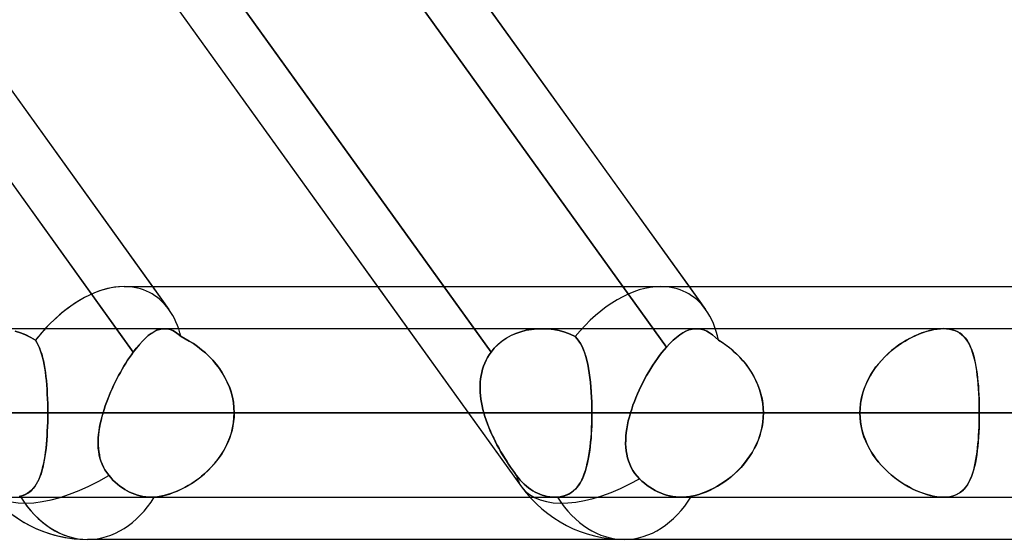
# Model space of a CAD drawing. Header units: millimetres. Extents: x -243 to 243, y -92 to 86.
# Tile 50 of 81: x 63.77 to 74.22, y -44 to -38.48. Entities that reach past the tile are written whole.
import ezdxf

# ---------------------------------------------------------------- set-up
doc = ezdxf.new("R2010")
doc.units = ezdxf.units.MM
doc.layers.add('MAIN-1', color=7, linetype='Continuous')

msp = doc.modelspace()

# ---------------------------------------------------------------- linework, layer by layer
at = {"layer": 'MAIN-1'}
for p, q in [((46.593, -15.474), (65.352, -41.558)), ((52.288, -15.474), (71.047, -41.558)), ((50.335, -17.357), (69.094, -43.441)), ((59.545, -34.464), (64.973, -42.011)), ((64.973, -42.011), (59.545, -34.464)), ((63.342, -34.464), (68.77, -42.011)), ((65.193, -34.397), (70.631, -41.958)), ((70.631, -41.958), (65.193, -34.397)), ((60.457, -34.753), (65.177, -41.315)), ((62.846, -34.753), (67.565, -41.315)), ((68.269, -41.315), (63.55, -34.753)), ((66.153, -34.753), (70.872, -41.315)), ((64.877, -41.315), (123.036, -41.315)), ((64.877, -41.315), (123.336, -41.315)), ((65.177, -41.315), (65.352, -41.558)), ((67.565, -41.315), (69.094, -43.441)), ((68.77, -42.011), (68.269, -41.315)), ((70.573, -41.315), (123.336, -41.315)), ((70.573, -41.315), (129.031, -41.315)), ((70.872, -41.315), (71.047, -41.558)), ((122.857, -41.763), (-122.857, -41.763)), ((122.857, -41.763), (-122.857, -41.763)), ((113.09, -41.763), (-113.09, -41.763)), ((113.09, -41.763), (-113.09, -41.763)), ((103.212, -41.763), (-103.212, -41.763)), ((103.212, -41.763), (-103.212, -41.763)), ((93.334, -41.763), (-93.334, -41.763)), ((93.334, -41.763), (-93.334, -41.763)), ((83.454, -41.763), (-83.454, -41.763)), ((83.454, -41.763), (-83.454, -41.763)), ((73.572, -41.763), (-73.572, -41.763)), ((73.572, -41.763), (-73.572, -41.763)), ((63.719, -41.789), (63.776, -41.806)), ((63.776, -41.806), (63.719, -41.789)), ((65.194, -41.795), (65.164, -41.813)), ((65.164, -41.813), (65.193, -41.795)), ((65.193, -41.795), (65.223, -41.78)), ((65.223, -41.78), (65.194, -41.795)), ((65.252, -41.77), (65.223, -41.78)), ((65.223, -41.78), (65.252, -41.77)), ((65.28, -41.764), (65.252, -41.77)), ((65.252, -41.77), (65.28, -41.764)), ((65.308, -41.763), (65.28, -41.764)), ((65.28, -41.764), (65.308, -41.763)), ((69.308, -41.763), (65.305, -41.763)), ((69.308, -41.763), (65.305, -41.763)), ((65.336, -41.765), (65.308, -41.763)), ((65.308, -41.763), (65.336, -41.765)), ((65.365, -41.772), (65.336, -41.765)), ((65.336, -41.765), (65.364, -41.772)), ((65.364, -41.772), (65.393, -41.784)), ((65.393, -41.784), (65.365, -41.772)), ((65.421, -41.8), (65.393, -41.784)), ((65.393, -41.784), (65.421, -41.8)), ((69.032, -41.813), (69.086, -41.795)), ((69.087, -41.795), (69.033, -41.813)), ((69.086, -41.795), (69.142, -41.78)), ((69.142, -41.78), (69.087, -41.795)), ((69.142, -41.78), (69.198, -41.77)), ((69.199, -41.77), (69.142, -41.78)), ((69.198, -41.77), (69.256, -41.764)), ((69.257, -41.764), (69.199, -41.77)), ((69.256, -41.764), (69.314, -41.763)), ((69.315, -41.763), (69.257, -41.764)), ((69.314, -41.763), (69.375, -41.765)), ((69.375, -41.765), (69.315, -41.763)), ((69.375, -41.765), (69.435, -41.772)), ((69.435, -41.772), (69.375, -41.765)), ((69.435, -41.772), (69.494, -41.784)), ((69.494, -41.784), (69.435, -41.772)), ((69.494, -41.784), (69.552, -41.8)), ((69.552, -41.8), (69.494, -41.784)), ((70.839, -41.789), (70.806, -41.807)), ((70.806, -41.807), (70.839, -41.789)), ((70.872, -41.776), (70.839, -41.789)), ((70.839, -41.789), (70.871, -41.776)), ((70.871, -41.776), (70.903, -41.768)), ((70.903, -41.768), (70.872, -41.776)), ((70.935, -41.763), (70.903, -41.768)), ((70.903, -41.768), (70.935, -41.763)), ((70.966, -41.763), (70.935, -41.763)), ((70.935, -41.763), (70.965, -41.763)), ((95.228, -41.763), (70.952, -41.763)), ((95.228, -41.763), (70.952, -41.763)), ((70.965, -41.763), (70.997, -41.767)), ((70.997, -41.767), (70.966, -41.763)), ((71.028, -41.776), (70.997, -41.767)), ((70.997, -41.767), (71.028, -41.776)), ((71.059, -41.789), (71.028, -41.776)), ((71.028, -41.776), (71.059, -41.789)), ((71.09, -41.806), (71.059, -41.789)), ((71.059, -41.789), (71.09, -41.806)), ((73.383, -41.795), (73.342, -41.808)), ((73.356, -41.804), (73.394, -41.791)), ((73.423, -41.783), (73.383, -41.795)), ((73.394, -41.791), (73.431, -41.781)), ((73.462, -41.774), (73.423, -41.783)), ((73.431, -41.781), (73.468, -41.773)), ((73.5, -41.768), (73.462, -41.774)), ((73.468, -41.773), (73.504, -41.767)), ((73.537, -41.764), (73.5, -41.768)), ((73.504, -41.767), (73.539, -41.764)), ((73.572, -41.762), (73.537, -41.764)), ((73.539, -41.764), (73.572, -41.762)), ((73.572, -41.762), (73.604, -41.764)), ((73.606, -41.764), (73.572, -41.762)), ((73.604, -41.764), (73.635, -41.768)), ((73.639, -41.768), (73.606, -41.764)), ((73.635, -41.768), (73.665, -41.774)), ((73.669, -41.775), (73.639, -41.768)), ((73.665, -41.774), (73.692, -41.783)), ((73.698, -41.785), (73.669, -41.775)), ((73.692, -41.783), (73.717, -41.794)), ((73.724, -41.797), (73.698, -41.785)), ((73.717, -41.794), (73.741, -41.807)), ((73.748, -41.812), (73.724, -41.797)), ((63.776, -41.806), (63.831, -41.828)), ((63.832, -41.828), (63.776, -41.806)), ((63.831, -41.828), (63.885, -41.855)), ((63.885, -41.855), (63.832, -41.828)), ((63.885, -41.855), (63.935, -41.886)), ((63.935, -41.886), (63.885, -41.855)), ((63.935, -41.886), (63.951, -41.911)), ((63.951, -41.91), (63.935, -41.886)), ((65.07, -41.894), (65.038, -41.93)), ((65.038, -41.93), (65.07, -41.895)), ((65.102, -41.863), (65.07, -41.894)), ((65.07, -41.895), (65.102, -41.863)), ((65.133, -41.836), (65.102, -41.863)), ((65.102, -41.863), (65.133, -41.836)), ((65.164, -41.813), (65.133, -41.836)), ((65.133, -41.836), (65.164, -41.813)), ((65.45, -41.821), (65.421, -41.8)), ((65.421, -41.8), (65.45, -41.821)), ((65.48, -41.846), (65.45, -41.821)), ((65.45, -41.821), (65.48, -41.846)), ((65.524, -41.869), (65.48, -41.846)), ((65.48, -41.846), (65.524, -41.869)), ((65.568, -41.894), (65.524, -41.869)), ((65.524, -41.869), (65.568, -41.894)), ((65.612, -41.922), (65.568, -41.894)), ((65.568, -41.894), (65.612, -41.922)), ((68.843, -41.93), (68.886, -41.895)), ((68.887, -41.894), (68.844, -41.93)), ((68.886, -41.895), (68.932, -41.863)), ((68.933, -41.863), (68.887, -41.894)), ((68.932, -41.863), (68.981, -41.836)), ((68.982, -41.836), (68.933, -41.863)), ((68.981, -41.836), (69.032, -41.813)), ((69.033, -41.813), (68.982, -41.836)), ((69.552, -41.8), (69.609, -41.821)), ((69.609, -41.821), (69.552, -41.8)), ((69.609, -41.821), (69.663, -41.846)), ((69.663, -41.846), (69.609, -41.821)), ((69.663, -41.846), (69.683, -41.869)), ((69.683, -41.869), (69.663, -41.846)), ((69.683, -41.869), (69.702, -41.894)), ((69.702, -41.894), (69.683, -41.869)), ((69.702, -41.894), (69.72, -41.922)), ((69.72, -41.922), (69.702, -41.894)), ((70.666, -41.92), (70.702, -41.885)), ((70.702, -41.885), (70.667, -41.92)), ((70.737, -41.855), (70.702, -41.885)), ((70.702, -41.885), (70.737, -41.855)), ((70.772, -41.829), (70.737, -41.855)), ((70.737, -41.855), (70.772, -41.829)), ((70.806, -41.807), (70.772, -41.829)), ((70.772, -41.829), (70.806, -41.807)), ((71.121, -41.828), (71.09, -41.806)), ((71.09, -41.806), (71.121, -41.828)), ((71.152, -41.855), (71.121, -41.828)), ((71.121, -41.828), (71.152, -41.855)), ((71.184, -41.886), (71.152, -41.855)), ((71.152, -41.855), (71.184, -41.886)), ((71.224, -41.91), (71.184, -41.886)), ((71.184, -41.886), (71.225, -41.911)), ((73.127, -41.917), (73.165, -41.894)), ((73.18, -41.885), (73.14, -41.909)), ((73.165, -41.894), (73.202, -41.872)), ((73.22, -41.863), (73.18, -41.885)), ((73.202, -41.872), (73.24, -41.852)), ((73.261, -41.842), (73.22, -41.863)), ((73.24, -41.852), (73.279, -41.834)), ((73.302, -41.824), (73.261, -41.842)), ((73.279, -41.834), (73.317, -41.818)), ((73.342, -41.808), (73.302, -41.824)), ((73.317, -41.818), (73.356, -41.804)), ((73.741, -41.807), (73.763, -41.823)), ((73.77, -41.829), (73.748, -41.812)), ((73.763, -41.823), (73.783, -41.841)), ((73.791, -41.849), (73.77, -41.829)), ((73.783, -41.841), (73.801, -41.861)), ((73.809, -41.871), (73.791, -41.849)), ((73.801, -41.861), (73.818, -41.883)), ((73.826, -41.895), (73.809, -41.871)), ((73.818, -41.883), (73.833, -41.907)), ((73.842, -41.921), (73.826, -41.895)), ((63.965, -41.937), (63.951, -41.91)), ((63.951, -41.911), (63.965, -41.939)), ((63.978, -41.966), (63.965, -41.937)), ((63.965, -41.939), (63.979, -41.968)), ((63.99, -41.997), (63.978, -41.966)), ((63.979, -41.968), (63.99, -42)), ((64, -42.031), (63.99, -41.997)), ((63.99, -42), (64.001, -42.033)), ((65.006, -41.969), (64.973, -42.011)), ((64.973, -42.011), (65.005, -41.969)), ((65.005, -41.969), (65.038, -41.93)), ((65.038, -41.93), (65.006, -41.969)), ((65.656, -41.953), (65.612, -41.922)), ((65.612, -41.922), (65.656, -41.953)), ((65.698, -41.986), (65.656, -41.953)), ((65.656, -41.953), (65.698, -41.986)), ((65.739, -42.021), (65.698, -41.986)), ((65.698, -41.986), (65.739, -42.021)), ((68.77, -42.011), (68.805, -41.969)), ((68.805, -41.969), (68.77, -42.011)), ((68.805, -41.969), (68.843, -41.93)), ((68.844, -41.93), (68.805, -41.969)), ((69.72, -41.922), (69.736, -41.953)), ((69.736, -41.953), (69.72, -41.922)), ((69.736, -41.953), (69.75, -41.986)), ((69.75, -41.986), (69.736, -41.953)), ((69.75, -41.986), (69.763, -42.021)), ((69.764, -42.021), (69.75, -41.986)), ((70.583, -42.016), (70.607, -41.986)), ((70.607, -41.986), (70.583, -42.016)), ((70.607, -41.986), (70.631, -41.958)), ((70.631, -41.958), (70.607, -41.986)), ((70.667, -41.92), (70.631, -41.958)), ((70.631, -41.958), (70.666, -41.92)), ((71.263, -41.937), (71.224, -41.91)), ((71.225, -41.911), (71.265, -41.939)), ((71.301, -41.966), (71.263, -41.937)), ((71.265, -41.939), (71.304, -41.968)), ((71.339, -41.997), (71.301, -41.966)), ((71.304, -41.968), (71.341, -42)), ((71.375, -42.031), (71.339, -41.997)), ((71.341, -42), (71.378, -42.033)), ((72.983, -42.029), (73.018, -41.999)), ((73.021, -41.995), (72.984, -42.028)), ((73.018, -41.999), (73.053, -41.97)), ((73.06, -41.965), (73.021, -41.995)), ((73.053, -41.97), (73.09, -41.943)), ((73.099, -41.936), (73.06, -41.965)), ((73.09, -41.943), (73.127, -41.917)), ((73.14, -41.909), (73.099, -41.936)), ((73.833, -41.907), (73.847, -41.932)), ((73.856, -41.95), (73.842, -41.921)), ((73.847, -41.932), (73.86, -41.96)), ((73.869, -41.981), (73.856, -41.95)), ((73.86, -41.96), (73.872, -41.99)), ((73.881, -42.015), (73.869, -41.981)), ((73.872, -41.99), (73.883, -42.021)), ((64.01, -42.066), (64, -42.031)), ((64.001, -42.033), (64.011, -42.069)), ((64.019, -42.103), (64.01, -42.066)), ((64.011, -42.069), (64.02, -42.106)), ((64.027, -42.142), (64.019, -42.103)), ((64.02, -42.106), (64.028, -42.144)), ((64.893, -42.129), (64.913, -42.098)), ((64.913, -42.098), (64.893, -42.129)), ((64.913, -42.098), (64.933, -42.068)), ((64.933, -42.068), (64.913, -42.098)), ((64.933, -42.068), (64.953, -42.039)), ((64.953, -42.039), (64.933, -42.068)), ((64.953, -42.039), (64.973, -42.011)), ((64.973, -42.011), (64.953, -42.039)), ((65.779, -42.059), (65.739, -42.021)), ((65.739, -42.021), (65.779, -42.059)), ((65.817, -42.099), (65.779, -42.059)), ((65.779, -42.059), (65.817, -42.099)), ((65.854, -42.142), (65.817, -42.099)), ((65.817, -42.099), (65.853, -42.141)), ((68.703, -42.129), (68.718, -42.098)), ((68.718, -42.098), (68.704, -42.129)), ((68.734, -42.068), (68.718, -42.098)), ((68.718, -42.098), (68.733, -42.068)), ((68.733, -42.068), (68.751, -42.039)), ((68.751, -42.039), (68.734, -42.068)), ((68.77, -42.011), (68.751, -42.039)), ((68.751, -42.039), (68.77, -42.011)), ((69.763, -42.021), (69.776, -42.059)), ((69.776, -42.059), (69.764, -42.021)), ((69.776, -42.059), (69.786, -42.099)), ((69.787, -42.099), (69.776, -42.059)), ((69.786, -42.099), (69.796, -42.141)), ((69.796, -42.142), (69.787, -42.099)), ((70.511, -42.114), (70.535, -42.08)), ((70.535, -42.08), (70.511, -42.114)), ((70.535, -42.08), (70.559, -42.047)), ((70.559, -42.047), (70.535, -42.08)), ((70.559, -42.047), (70.583, -42.016)), ((70.583, -42.016), (70.559, -42.047)), ((71.41, -42.066), (71.375, -42.031)), ((71.378, -42.033), (71.413, -42.069)), ((71.444, -42.103), (71.41, -42.066)), ((71.413, -42.069), (71.446, -42.106)), ((71.476, -42.142), (71.444, -42.103)), ((71.446, -42.106), (71.478, -42.144)), ((72.913, -42.1), (72.88, -42.139)), ((72.885, -42.132), (72.916, -42.096)), ((72.948, -42.063), (72.913, -42.1)), ((72.916, -42.096), (72.949, -42.062)), ((72.984, -42.028), (72.948, -42.063)), ((72.949, -42.062), (72.983, -42.029)), ((73.891, -42.05), (73.881, -42.015)), ((73.883, -42.021), (73.893, -42.054)), ((73.901, -42.088), (73.891, -42.05)), ((73.893, -42.054), (73.901, -42.089)), ((73.91, -42.127), (73.901, -42.088)), ((73.901, -42.089), (73.909, -42.125)), ((64.034, -42.183), (64.027, -42.142)), ((64.028, -42.144), (64.035, -42.185)), ((64.04, -42.225), (64.034, -42.183)), ((64.035, -42.185), (64.041, -42.227)), ((64.855, -42.193), (64.836, -42.227)), ((64.836, -42.227), (64.855, -42.194)), ((64.855, -42.194), (64.874, -42.161)), ((64.874, -42.161), (64.855, -42.193)), ((64.874, -42.161), (64.893, -42.129)), ((64.893, -42.129), (64.874, -42.161)), ((65.853, -42.141), (65.887, -42.185)), ((65.887, -42.186), (65.854, -42.142)), ((65.887, -42.185), (65.918, -42.232)), ((65.918, -42.233), (65.887, -42.186)), ((68.681, -42.193), (68.672, -42.227)), ((68.672, -42.227), (68.681, -42.194)), ((68.691, -42.161), (68.681, -42.193)), ((68.681, -42.194), (68.691, -42.161)), ((68.704, -42.129), (68.691, -42.161)), ((68.691, -42.161), (68.703, -42.129)), ((69.796, -42.141), (69.805, -42.185)), ((69.805, -42.186), (69.796, -42.142)), ((69.805, -42.185), (69.813, -42.232)), ((69.813, -42.233), (69.805, -42.186)), ((70.443, -42.222), (70.465, -42.185)), ((70.465, -42.185), (70.443, -42.222)), ((70.465, -42.185), (70.488, -42.149)), ((70.488, -42.149), (70.465, -42.185)), ((70.488, -42.149), (70.511, -42.114)), ((70.511, -42.114), (70.488, -42.149)), ((71.506, -42.183), (71.476, -42.142)), ((71.478, -42.144), (71.507, -42.185)), ((71.533, -42.225), (71.506, -42.183)), ((71.507, -42.185), (71.535, -42.227)), ((72.802, -42.249), (72.828, -42.208)), ((72.848, -42.179), (72.819, -42.221)), ((72.828, -42.208), (72.855, -42.169)), ((72.88, -42.139), (72.848, -42.179)), ((72.855, -42.169), (72.885, -42.132)), ((73.909, -42.125), (73.916, -42.163)), ((73.918, -42.169), (73.91, -42.127)), ((73.916, -42.163), (73.923, -42.202)), ((73.924, -42.212), (73.918, -42.169)), ((73.923, -42.202), (73.929, -42.243)), ((73.93, -42.257), (73.924, -42.212)), ((64.046, -42.269), (64.04, -42.225)), ((64.041, -42.227), (64.046, -42.27)), ((64.051, -42.314), (64.046, -42.269)), ((64.046, -42.27), (64.051, -42.315)), ((64.055, -42.361), (64.051, -42.314)), ((64.051, -42.315), (64.055, -42.362)), ((64.8, -42.295), (64.782, -42.33)), ((64.782, -42.331), (64.799, -42.296)), ((64.799, -42.296), (64.817, -42.261)), ((64.818, -42.261), (64.8, -42.295)), ((64.817, -42.261), (64.836, -42.227)), ((64.836, -42.227), (64.818, -42.261)), ((65.918, -42.232), (65.946, -42.28)), ((65.946, -42.281), (65.918, -42.233)), ((65.946, -42.28), (65.971, -42.33)), ((65.971, -42.332), (65.946, -42.281)), ((68.66, -42.295), (68.656, -42.33)), ((68.656, -42.331), (68.66, -42.296)), ((68.665, -42.261), (68.66, -42.295)), ((68.66, -42.296), (68.665, -42.261)), ((68.672, -42.227), (68.665, -42.261)), ((68.665, -42.261), (68.672, -42.227)), ((69.813, -42.232), (69.819, -42.28)), ((69.82, -42.281), (69.813, -42.233)), ((69.819, -42.28), (69.825, -42.33)), ((69.825, -42.332), (69.82, -42.281)), ((70.38, -42.337), (70.4, -42.298)), ((70.4, -42.298), (70.38, -42.337)), ((70.4, -42.298), (70.421, -42.259)), ((70.421, -42.259), (70.4, -42.298)), ((70.421, -42.259), (70.443, -42.222)), ((70.443, -42.222), (70.421, -42.259)), ((71.559, -42.269), (71.533, -42.225)), ((71.535, -42.227), (71.56, -42.27)), ((71.582, -42.314), (71.559, -42.269)), ((71.56, -42.27), (71.582, -42.315)), ((71.602, -42.361), (71.582, -42.314)), ((71.582, -42.315), (71.603, -42.362)), ((72.768, -42.31), (72.747, -42.357)), ((72.757, -42.333), (72.779, -42.29)), ((72.793, -42.265), (72.768, -42.31)), ((72.779, -42.29), (72.802, -42.249)), ((72.819, -42.221), (72.793, -42.265)), ((73.929, -42.243), (73.934, -42.285)), ((73.936, -42.303), (73.93, -42.257)), ((73.934, -42.285), (73.938, -42.328)), ((73.94, -42.351), (73.936, -42.303)), ((64.058, -42.408), (64.055, -42.361)), ((64.055, -42.362), (64.058, -42.409)), ((64.061, -42.457), (64.058, -42.408)), ((64.058, -42.409), (64.061, -42.457)), ((64.732, -42.438), (64.748, -42.402)), ((64.748, -42.402), (64.733, -42.438)), ((64.748, -42.402), (64.765, -42.366)), ((64.765, -42.366), (64.748, -42.402)), ((64.782, -42.33), (64.765, -42.366)), ((64.765, -42.366), (64.782, -42.331)), ((65.971, -42.33), (65.993, -42.382)), ((65.993, -42.383), (65.971, -42.332)), ((65.993, -42.382), (66.011, -42.435)), ((66.011, -42.437), (65.993, -42.383)), ((68.656, -42.33), (68.654, -42.366)), ((68.654, -42.366), (68.656, -42.331)), ((68.654, -42.366), (68.654, -42.402)), ((68.654, -42.402), (68.654, -42.366)), ((68.654, -42.402), (68.655, -42.438)), ((68.655, -42.438), (68.654, -42.402)), ((69.825, -42.33), (69.83, -42.382)), ((69.83, -42.383), (69.825, -42.332)), ((69.83, -42.382), (69.834, -42.435)), ((69.834, -42.437), (69.83, -42.383)), ((70.324, -42.456), (70.342, -42.416)), ((70.342, -42.416), (70.324, -42.456)), ((70.342, -42.416), (70.361, -42.376)), ((70.361, -42.376), (70.342, -42.416)), ((70.361, -42.376), (70.38, -42.337)), ((70.38, -42.337), (70.361, -42.376)), ((71.62, -42.408), (71.602, -42.361)), ((71.603, -42.362), (71.62, -42.409)), ((71.634, -42.457), (71.62, -42.408)), ((71.62, -42.409), (71.634, -42.457)), ((72.709, -42.468), (72.722, -42.422)), ((72.728, -42.405), (72.713, -42.454)), ((72.722, -42.422), (72.739, -42.377)), ((72.747, -42.357), (72.728, -42.405)), ((72.739, -42.377), (72.757, -42.333)), ((73.938, -42.328), (73.942, -42.373)), ((73.944, -42.4), (73.94, -42.351)), ((73.942, -42.373), (73.945, -42.419)), ((73.947, -42.451), (73.944, -42.4)), ((73.945, -42.419), (73.947, -42.465)), ((64.061, -42.457), (64.063, -42.507)), ((64.063, -42.506), (64.061, -42.457)), ((64.065, -42.556), (64.063, -42.506)), ((64.063, -42.507), (64.065, -42.557)), ((64.689, -42.548), (64.703, -42.511)), ((64.703, -42.511), (64.689, -42.548)), ((64.717, -42.474), (64.703, -42.511)), ((64.703, -42.511), (64.717, -42.475)), ((64.717, -42.475), (64.732, -42.438)), ((64.733, -42.438), (64.717, -42.474)), ((66.011, -42.435), (66.025, -42.49)), ((66.025, -42.491), (66.011, -42.437)), ((66.025, -42.49), (66.036, -42.545)), ((66.036, -42.546), (66.025, -42.491)), ((68.655, -42.438), (68.658, -42.474)), ((68.658, -42.475), (68.655, -42.438)), ((68.658, -42.474), (68.663, -42.511)), ((68.663, -42.511), (68.658, -42.475)), ((68.663, -42.511), (68.668, -42.548)), ((68.668, -42.548), (68.663, -42.511)), ((69.834, -42.435), (69.837, -42.49)), ((69.837, -42.491), (69.834, -42.437)), ((69.837, -42.49), (69.84, -42.545)), ((69.84, -42.546), (69.837, -42.491)), ((70.291, -42.536), (70.307, -42.496)), ((70.307, -42.496), (70.291, -42.537)), ((70.307, -42.496), (70.324, -42.456)), ((70.324, -42.456), (70.307, -42.496)), ((71.645, -42.506), (71.634, -42.457)), ((71.634, -42.457), (71.646, -42.507)), ((71.654, -42.556), (71.645, -42.506)), ((71.646, -42.507), (71.654, -42.557)), ((72.691, -42.562), (72.698, -42.515)), ((72.701, -42.504), (72.692, -42.554)), ((72.698, -42.515), (72.709, -42.468)), ((72.713, -42.454), (72.701, -42.504)), ((73.949, -42.501), (73.947, -42.451)), ((73.947, -42.465), (73.949, -42.513)), ((73.951, -42.553), (73.949, -42.501)), ((73.949, -42.513), (73.951, -42.561)), ((64.066, -42.607), (64.065, -42.556)), ((64.065, -42.557), (64.066, -42.607)), ((64.066, -42.607), (64.066, -42.658)), ((64.066, -42.658), (64.066, -42.607)), ((64.653, -42.658), (64.664, -42.621)), ((64.664, -42.621), (64.653, -42.658)), ((64.664, -42.621), (64.676, -42.584)), ((64.676, -42.584), (64.664, -42.621)), ((64.676, -42.584), (64.689, -42.548)), ((64.689, -42.548), (64.676, -42.584)), ((66.036, -42.545), (66.042, -42.601)), ((66.042, -42.601), (66.036, -42.546)), ((66.044, -42.658), (66.042, -42.601)), ((66.042, -42.601), (66.044, -42.658)), ((68.668, -42.548), (68.675, -42.584)), ((68.675, -42.584), (68.668, -42.548)), ((68.675, -42.584), (68.684, -42.621)), ((68.684, -42.621), (68.675, -42.584)), ((68.684, -42.621), (68.693, -42.658)), ((68.693, -42.658), (68.684, -42.621)), ((69.84, -42.545), (69.841, -42.601)), ((69.841, -42.601), (69.84, -42.546)), ((69.841, -42.601), (69.841, -42.658)), ((69.841, -42.658), (69.841, -42.601)), ((70.25, -42.658), (70.263, -42.617)), ((70.263, -42.617), (70.25, -42.658)), ((70.263, -42.617), (70.276, -42.577)), ((70.276, -42.577), (70.263, -42.617)), ((70.276, -42.577), (70.291, -42.536)), ((70.291, -42.537), (70.276, -42.577)), ((71.659, -42.607), (71.654, -42.556)), ((71.654, -42.557), (71.659, -42.607)), ((71.66, -42.658), (71.659, -42.607)), ((71.659, -42.607), (71.66, -42.658)), ((72.687, -42.606), (72.685, -42.658)), ((72.685, -42.658), (72.686, -42.61)), ((72.686, -42.61), (72.691, -42.562)), ((72.692, -42.554), (72.687, -42.606)), ((73.952, -42.605), (73.951, -42.553)), ((73.951, -42.561), (73.952, -42.609)), ((73.952, -42.658), (73.952, -42.605)), ((73.952, -42.609), (73.952, -42.658)), ((123.445, -42.658), (-123.445, -42.658)), ((-123.445, -42.658), (123.445, -42.658)), ((-122.085, -42.658), (122.085, -42.658)), ((122.085, -42.658), (-122.085, -42.658)), ((113.474, -42.658), (-113.474, -42.658)), ((-113.474, -42.658), (113.474, -42.658)), ((-112.207, -42.658), (112.207, -42.658)), ((112.207, -42.658), (-112.207, -42.658)), ((103.595, -42.658), (-103.595, -42.658)), ((-103.595, -42.658), (103.595, -42.658)), ((-102.329, -42.658), (102.329, -42.658)), ((102.329, -42.658), (-102.329, -42.658)), ((93.716, -42.658), (-93.716, -42.658)), ((-93.716, -42.658), (93.716, -42.658)), ((-92.449, -42.658), (92.449, -42.658)), ((92.449, -42.658), (-92.449, -42.658)), ((83.835, -42.658), (-83.835, -42.658)), ((-83.835, -42.658), (83.835, -42.658)), ((-82.568, -42.658), (82.568, -42.658)), ((82.568, -42.658), (-82.568, -42.658)), ((73.952, -42.658), (-73.952, -42.658)), ((-73.952, -42.658), (73.952, -42.658)), ((-72.685, -42.658), (72.685, -42.658)), ((72.685, -42.658), (-72.685, -42.658)), ((64.066, -42.658), (-64.066, -42.658)), ((-64.066, -42.658), (64.066, -42.658)), ((64.065, -42.755), (64.066, -42.706)), ((64.066, -42.707), (64.065, -42.756)), ((64.066, -42.658), (72.685, -42.658)), ((64.066, -42.658), (64.066, -42.707)), ((64.066, -42.706), (64.066, -42.658)), ((72.685, -42.658), (64.066, -42.658)), ((64.623, -42.772), (64.632, -42.734)), ((64.631, -42.736), (64.623, -42.775)), ((64.641, -42.697), (64.631, -42.736)), ((64.632, -42.734), (64.642, -42.696)), ((64.653, -42.658), (64.641, -42.697)), ((64.642, -42.696), (64.653, -42.658)), ((64.653, -42.658), (68.693, -42.658)), ((68.693, -42.658), (64.653, -42.658)), ((66.037, -42.764), (66.042, -42.711)), ((66.043, -42.704), (66.038, -42.75)), ((66.042, -42.711), (66.044, -42.658)), ((66.044, -42.658), (66.043, -42.704)), ((69.841, -42.658), (66.044, -42.658)), ((74.654, -42.658), (66.044, -42.658)), ((66.044, -42.658), (69.841, -42.658)), ((66.044, -42.658), (74.654, -42.658)), ((68.705, -42.696), (68.693, -42.658)), ((68.693, -42.658), (68.705, -42.697)), ((68.717, -42.734), (68.705, -42.696)), ((68.705, -42.697), (68.718, -42.736)), ((68.731, -42.772), (68.717, -42.734)), ((68.718, -42.736), (68.732, -42.775)), ((69.841, -42.704), (69.84, -42.75)), ((69.84, -42.764), (69.841, -42.711)), ((69.841, -42.658), (78.451, -42.658)), ((69.841, -42.658), (69.841, -42.704)), ((69.841, -42.711), (69.841, -42.658)), ((78.451, -42.658), (69.841, -42.658)), ((70.238, -42.7), (70.227, -42.742)), ((70.227, -42.742), (70.238, -42.7)), ((70.25, -42.658), (70.238, -42.7)), ((70.238, -42.7), (70.25, -42.658)), ((94.333, -42.658), (70.25, -42.658)), ((70.25, -42.658), (94.333, -42.658)), ((71.654, -42.755), (71.659, -42.706)), ((71.659, -42.707), (71.654, -42.756)), ((71.659, -42.706), (71.66, -42.658)), ((71.66, -42.658), (71.659, -42.707)), ((71.66, -42.658), (96.123, -42.658)), ((96.123, -42.658), (71.66, -42.658)), ((80.279, -42.658), (71.66, -42.658)), ((71.66, -42.658), (80.279, -42.658)), ((72.687, -42.709), (72.685, -42.658)), ((72.685, -42.658), (72.686, -42.705)), ((72.686, -42.705), (72.691, -42.753)), ((72.692, -42.761), (72.687, -42.709)), ((73.951, -42.754), (73.952, -42.706)), ((73.952, -42.71), (73.951, -42.762)), ((73.952, -42.658), (82.568, -42.658)), ((73.952, -42.658), (73.952, -42.71)), ((73.952, -42.706), (73.952, -42.658)), ((82.568, -42.658), (73.952, -42.658)), ((64.061, -42.85), (64.063, -42.803)), ((64.063, -42.805), (64.061, -42.853)), ((64.063, -42.803), (64.065, -42.755)), ((64.065, -42.756), (64.063, -42.805)), ((64.615, -42.814), (64.609, -42.852)), ((64.61, -42.847), (64.616, -42.81)), ((64.623, -42.775), (64.615, -42.814)), ((64.616, -42.81), (64.623, -42.772)), ((66.022, -42.84), (66.009, -42.884)), ((66.014, -42.869), (66.027, -42.817)), ((66.031, -42.795), (66.022, -42.84)), ((66.027, -42.817), (66.037, -42.764)), ((66.038, -42.75), (66.031, -42.795)), ((68.745, -42.81), (68.731, -42.772)), ((68.732, -42.775), (68.747, -42.814)), ((68.761, -42.847), (68.745, -42.81)), ((68.747, -42.814), (68.763, -42.852)), ((69.837, -42.84), (69.834, -42.884)), ((69.835, -42.869), (69.838, -42.817)), ((69.839, -42.795), (69.837, -42.84)), ((69.838, -42.817), (69.84, -42.764)), ((69.84, -42.75), (69.839, -42.795)), ((70.211, -42.825), (70.205, -42.866)), ((70.205, -42.866), (70.211, -42.825)), ((70.218, -42.784), (70.211, -42.825)), ((70.211, -42.825), (70.218, -42.784)), ((70.227, -42.742), (70.218, -42.784)), ((70.218, -42.784), (70.227, -42.742)), ((71.646, -42.805), (71.635, -42.853)), ((71.636, -42.85), (71.647, -42.803)), ((71.654, -42.756), (71.646, -42.805)), ((71.647, -42.803), (71.654, -42.755)), ((72.691, -42.753), (72.698, -42.8)), ((72.701, -42.811), (72.692, -42.761)), ((72.698, -42.8), (72.709, -42.847)), ((72.713, -42.861), (72.701, -42.811)), ((73.947, -42.85), (73.949, -42.802)), ((73.949, -42.814), (73.947, -42.864)), ((73.949, -42.802), (73.951, -42.754)), ((73.951, -42.762), (73.949, -42.814)), ((64.052, -42.987), (64.056, -42.943)), ((64.055, -42.946), (64.052, -42.992)), ((64.059, -42.9), (64.055, -42.946)), ((64.056, -42.943), (64.059, -42.897)), ((64.059, -42.897), (64.061, -42.85)), ((64.061, -42.853), (64.059, -42.9)), ((64.602, -42.927), (64.6, -42.964)), ((64.601, -42.959), (64.602, -42.922)), ((64.602, -42.922), (64.605, -42.885)), ((64.605, -42.89), (64.602, -42.927)), ((64.605, -42.885), (64.61, -42.847)), ((64.609, -42.852), (64.605, -42.89)), ((65.994, -42.928), (65.977, -42.971)), ((65.978, -42.969), (65.998, -42.919)), ((66.009, -42.884), (65.994, -42.928)), ((65.998, -42.919), (66.014, -42.869)), ((68.778, -42.885), (68.761, -42.847)), ((68.763, -42.852), (68.78, -42.89)), ((68.795, -42.922), (68.778, -42.885)), ((68.78, -42.89), (68.798, -42.927)), ((68.814, -42.959), (68.795, -42.922)), ((68.798, -42.927), (68.816, -42.964)), ((69.827, -42.969), (69.831, -42.919)), ((69.831, -42.928), (69.827, -42.971)), ((69.831, -42.919), (69.835, -42.869)), ((69.834, -42.884), (69.831, -42.928)), ((70.198, -42.984), (70.199, -42.945)), ((70.199, -42.946), (70.198, -42.985)), ((70.201, -42.906), (70.199, -42.946)), ((70.199, -42.945), (70.201, -42.906)), ((70.205, -42.866), (70.201, -42.906)), ((70.201, -42.906), (70.205, -42.866)), ((71.605, -42.946), (71.586, -42.992)), ((71.588, -42.987), (71.607, -42.943)), ((71.622, -42.9), (71.605, -42.946)), ((71.607, -42.943), (71.623, -42.897)), ((71.635, -42.853), (71.622, -42.9)), ((71.623, -42.897), (71.636, -42.85)), ((72.709, -42.847), (72.722, -42.893)), ((72.728, -42.91), (72.713, -42.861)), ((72.722, -42.893), (72.739, -42.938)), ((72.747, -42.958), (72.728, -42.91)), ((72.739, -42.938), (72.757, -42.982)), ((73.938, -42.987), (73.942, -42.942)), ((73.944, -42.915), (73.94, -42.964)), ((73.942, -42.942), (73.945, -42.896)), ((73.947, -42.864), (73.944, -42.915)), ((73.945, -42.896), (73.947, -42.85)), ((64.047, -43.036), (64.042, -43.079)), ((64.043, -43.073), (64.048, -43.031)), ((64.052, -42.992), (64.047, -43.036)), ((64.048, -43.031), (64.052, -42.987)), ((64.6, -42.964), (64.601, -43)), ((64.601, -42.995), (64.601, -42.959)), ((64.602, -43.031), (64.601, -42.995)), ((64.601, -43), (64.603, -43.035)), ((64.606, -43.066), (64.602, -43.031)), ((64.603, -43.035), (64.607, -43.07)), ((65.93, -43.063), (65.955, -43.017)), ((65.957, -43.013), (65.935, -43.053)), ((65.955, -43.017), (65.978, -42.969)), ((65.977, -42.971), (65.957, -43.013)), ((68.833, -42.995), (68.814, -42.959)), ((68.816, -42.964), (68.835, -43)), ((68.852, -43.031), (68.833, -42.995)), ((68.835, -43), (68.855, -43.035)), ((68.872, -43.066), (68.852, -43.031)), ((68.855, -43.035), (68.875, -43.07)), ((69.816, -43.063), (69.822, -43.017)), ((69.822, -43.013), (69.817, -43.053)), ((69.822, -43.017), (69.827, -42.969)), ((69.827, -42.971), (69.822, -43.013)), ((70.2, -43.022), (70.198, -42.984)), ((70.198, -42.985), (70.2, -43.023)), ((70.204, -43.06), (70.2, -43.022)), ((70.2, -43.023), (70.204, -43.06)), ((71.564, -43.036), (71.54, -43.079)), ((71.544, -43.073), (71.567, -43.031)), ((71.586, -42.992), (71.564, -43.036)), ((71.567, -43.031), (71.588, -42.987)), ((72.768, -43.005), (72.747, -42.958)), ((72.757, -42.982), (72.779, -43.025)), ((72.793, -43.05), (72.768, -43.005)), ((72.779, -43.025), (72.802, -43.066)), ((72.819, -43.094), (72.793, -43.05)), ((73.929, -43.072), (73.934, -43.03)), ((73.936, -43.012), (73.93, -43.058)), ((73.934, -43.03), (73.938, -42.987)), ((73.94, -42.964), (73.936, -43.012)), ((64.023, -43.192), (64.031, -43.154)), ((64.036, -43.12), (64.029, -43.16)), ((64.031, -43.154), (64.037, -43.114)), ((64.042, -43.079), (64.036, -43.12)), ((64.037, -43.114), (64.043, -43.073)), ((64.612, -43.101), (64.606, -43.066)), ((64.607, -43.07), (64.613, -43.104)), ((64.62, -43.135), (64.612, -43.101)), ((64.613, -43.104), (64.62, -43.138)), ((64.63, -43.168), (64.62, -43.135)), ((64.62, -43.138), (64.63, -43.17)), ((65.838, -43.192), (65.871, -43.151)), ((65.886, -43.131), (65.858, -43.167)), ((65.871, -43.151), (65.902, -43.108)), ((65.912, -43.093), (65.886, -43.131)), ((65.902, -43.108), (65.93, -43.063)), ((65.935, -43.053), (65.912, -43.093)), ((68.893, -43.101), (68.872, -43.066)), ((68.875, -43.07), (68.895, -43.104)), ((68.914, -43.135), (68.893, -43.101)), ((68.895, -43.104), (68.915, -43.138)), ((68.935, -43.168), (68.914, -43.135)), ((68.915, -43.138), (68.936, -43.17)), ((69.792, -43.192), (69.801, -43.151)), ((69.805, -43.131), (69.798, -43.167)), ((69.801, -43.151), (69.809, -43.108)), ((69.811, -43.093), (69.805, -43.131)), ((69.809, -43.108), (69.816, -43.063)), ((69.817, -43.053), (69.811, -43.093)), ((70.204, -43.06), (70.21, -43.097)), ((70.21, -43.097), (70.204, -43.06)), ((70.21, -43.097), (70.218, -43.133)), ((70.218, -43.133), (70.21, -43.097)), ((70.218, -43.133), (70.228, -43.168)), ((70.228, -43.168), (70.218, -43.133)), ((71.461, -43.192), (71.49, -43.154)), ((71.514, -43.12), (71.485, -43.16)), ((71.49, -43.154), (71.518, -43.114)), ((71.54, -43.079), (71.514, -43.12)), ((71.518, -43.114), (71.544, -43.073)), ((72.802, -43.066), (72.828, -43.107)), ((72.848, -43.136), (72.819, -43.094)), ((72.828, -43.107), (72.855, -43.146)), ((72.88, -43.176), (72.848, -43.136)), ((72.855, -43.146), (72.885, -43.183)), ((73.909, -43.19), (73.916, -43.152)), ((73.918, -43.146), (73.91, -43.188)), ((73.916, -43.152), (73.923, -43.113)), ((73.924, -43.103), (73.918, -43.146)), ((73.923, -43.113), (73.929, -43.072)), ((73.93, -43.058), (73.924, -43.103)), ((64.014, -43.236), (64.004, -43.271)), ((64.007, -43.263), (64.015, -43.228)), ((64.022, -43.199), (64.014, -43.236)), ((64.015, -43.228), (64.023, -43.192)), ((64.029, -43.16), (64.022, -43.199)), ((64.642, -43.201), (64.63, -43.168)), ((64.63, -43.17), (64.642, -43.202)), ((64.656, -43.232), (64.642, -43.201)), ((64.642, -43.202), (64.657, -43.233)), ((64.673, -43.263), (64.656, -43.232)), ((64.657, -43.233), (64.673, -43.263)), ((65.798, -43.237), (65.766, -43.269)), ((65.767, -43.268), (65.803, -43.231)), ((65.829, -43.203), (65.798, -43.237)), ((65.803, -43.231), (65.838, -43.192)), ((65.858, -43.167), (65.829, -43.203)), ((68.956, -43.201), (68.935, -43.168)), ((68.936, -43.17), (68.956, -43.202)), ((68.977, -43.232), (68.956, -43.201)), ((68.956, -43.202), (68.977, -43.233)), ((68.998, -43.263), (68.977, -43.232)), ((68.977, -43.233), (68.998, -43.263)), ((69.772, -43.268), (69.783, -43.231)), ((69.781, -43.237), (69.772, -43.269)), ((69.79, -43.203), (69.781, -43.237)), ((69.783, -43.231), (69.792, -43.192)), ((69.798, -43.167), (69.79, -43.203)), ((70.228, -43.168), (70.242, -43.203)), ((70.242, -43.203), (70.228, -43.168)), ((70.242, -43.203), (70.257, -43.236)), ((70.258, -43.237), (70.242, -43.203)), ((70.257, -43.236), (70.276, -43.269)), ((70.276, -43.269), (70.258, -43.237)), ((71.423, -43.236), (71.389, -43.271)), ((71.397, -43.263), (71.43, -43.228)), ((71.455, -43.199), (71.423, -43.236)), ((71.43, -43.228), (71.461, -43.192)), ((71.485, -43.16), (71.455, -43.199)), ((72.913, -43.215), (72.88, -43.176)), ((72.885, -43.183), (72.916, -43.219)), ((72.948, -43.252), (72.913, -43.215)), ((72.916, -43.219), (72.949, -43.253)), ((72.984, -43.287), (72.948, -43.252)), ((72.949, -43.253), (72.983, -43.286)), ((73.883, -43.294), (73.893, -43.261)), ((73.901, -43.227), (73.891, -43.265)), ((73.893, -43.261), (73.901, -43.226)), ((73.91, -43.188), (73.901, -43.227)), ((73.901, -43.226), (73.909, -43.19)), ((63.971, -43.364), (63.958, -43.391)), ((63.961, -43.385), (63.974, -43.357)), ((63.983, -43.335), (63.971, -43.364)), ((63.974, -43.357), (63.986, -43.328)), ((63.994, -43.304), (63.983, -43.335)), ((63.986, -43.328), (63.997, -43.296)), ((64.004, -43.271), (63.994, -43.304)), ((63.997, -43.296), (64.007, -43.263)), ((64.673, -43.263), (64.692, -43.292)), ((64.692, -43.292), (64.673, -43.263)), ((64.692, -43.292), (64.713, -43.32)), ((64.713, -43.32), (64.692, -43.292)), ((64.713, -43.32), (64.735, -43.345)), ((64.735, -43.345), (64.713, -43.32)), ((64.735, -43.345), (64.758, -43.37)), ((64.758, -43.37), (64.735, -43.345)), ((65.664, -43.356), (65.629, -43.382)), ((65.649, -43.367), (65.689, -43.337)), ((65.699, -43.329), (65.664, -43.356)), ((65.689, -43.337), (65.728, -43.304)), ((65.733, -43.3), (65.699, -43.329)), ((65.728, -43.304), (65.767, -43.268)), ((65.766, -43.269), (65.733, -43.3)), ((69.018, -43.292), (68.998, -43.263)), ((68.998, -43.263), (69.018, -43.292)), ((69.038, -43.32), (69.018, -43.292)), ((69.018, -43.292), (69.038, -43.32)), ((69.058, -43.345), (69.038, -43.32)), ((69.038, -43.32), (69.058, -43.345)), ((69.079, -43.37), (69.058, -43.345)), ((69.058, -43.345), (69.079, -43.37)), ((69.739, -43.356), (69.726, -43.382)), ((69.733, -43.367), (69.747, -43.337)), ((69.75, -43.329), (69.739, -43.356)), ((69.747, -43.337), (69.76, -43.304)), ((69.762, -43.3), (69.75, -43.329)), ((69.76, -43.304), (69.772, -43.268)), ((69.772, -43.269), (69.762, -43.3)), ((70.276, -43.269), (70.297, -43.3)), ((70.297, -43.3), (70.276, -43.269)), ((70.297, -43.3), (70.32, -43.329)), ((70.32, -43.329), (70.297, -43.3)), ((70.32, -43.329), (70.346, -43.357)), ((70.346, -43.357), (70.32, -43.329)), ((70.346, -43.357), (70.372, -43.382)), ((70.372, -43.382), (70.346, -43.357)), ((71.281, -43.364), (71.244, -43.391)), ((71.252, -43.385), (71.29, -43.357)), ((71.318, -43.335), (71.281, -43.364)), ((71.29, -43.357), (71.327, -43.328)), ((71.354, -43.304), (71.318, -43.335)), ((71.327, -43.328), (71.362, -43.296)), ((71.389, -43.271), (71.354, -43.304)), ((71.362, -43.296), (71.397, -43.263)), ((72.983, -43.286), (73.018, -43.316)), ((73.021, -43.32), (72.984, -43.287)), ((73.018, -43.316), (73.053, -43.345)), ((73.06, -43.35), (73.021, -43.32)), ((73.053, -43.345), (73.09, -43.372)), ((73.099, -43.379), (73.06, -43.35)), ((73.856, -43.365), (73.842, -43.394)), ((73.847, -43.383), (73.86, -43.355)), ((73.869, -43.334), (73.856, -43.365)), ((73.86, -43.355), (73.872, -43.325)), ((73.881, -43.3), (73.869, -43.334)), ((73.872, -43.325), (73.883, -43.294)), ((73.891, -43.265), (73.881, -43.3)), ((63.911, -43.46), (63.893, -43.479)), ((63.895, -43.477), (63.914, -43.457)), ((63.928, -43.439), (63.911, -43.46)), ((63.914, -43.457), (63.931, -43.435)), ((63.944, -43.416), (63.928, -43.439)), ((63.931, -43.435), (63.947, -43.411)), ((63.958, -43.391), (63.944, -43.416)), ((63.947, -43.411), (63.961, -43.385)), ((64.758, -43.37), (64.782, -43.393)), ((64.782, -43.393), (64.758, -43.37)), ((64.782, -43.393), (64.807, -43.415)), ((64.807, -43.415), (64.782, -43.393)), ((64.807, -43.415), (64.832, -43.435)), ((64.832, -43.435), (64.807, -43.415)), ((64.832, -43.435), (64.858, -43.454)), ((64.858, -43.454), (64.832, -43.435)), ((64.858, -43.454), (64.883, -43.471)), ((64.883, -43.471), (64.858, -43.454)), ((65.44, -43.487), (65.482, -43.468)), ((65.484, -43.467), (65.447, -43.484)), ((65.482, -43.468), (65.524, -43.446)), ((65.52, -43.448), (65.484, -43.467)), ((65.557, -43.428), (65.52, -43.448)), ((65.524, -43.446), (65.566, -43.422)), ((65.593, -43.406), (65.557, -43.428)), ((65.566, -43.422), (65.608, -43.396)), ((65.629, -43.382), (65.593, -43.406)), ((65.608, -43.396), (65.649, -43.367)), ((69.1, -43.393), (69.079, -43.37)), ((69.079, -43.37), (69.1, -43.393)), ((69.122, -43.415), (69.1, -43.393)), ((69.1, -43.393), (69.122, -43.415)), ((69.145, -43.435), (69.122, -43.415)), ((69.122, -43.415), (69.145, -43.435)), ((69.168, -43.454), (69.145, -43.435)), ((69.145, -43.435), (69.168, -43.454)), ((69.192, -43.471), (69.168, -43.454)), ((69.168, -43.454), (69.192, -43.471)), ((69.643, -43.487), (69.664, -43.468)), ((69.665, -43.467), (69.646, -43.484)), ((69.664, -43.468), (69.683, -43.446)), ((69.682, -43.448), (69.665, -43.467)), ((69.697, -43.428), (69.682, -43.448)), ((69.683, -43.446), (69.701, -43.422)), ((69.712, -43.406), (69.697, -43.428)), ((69.701, -43.422), (69.718, -43.396)), ((69.726, -43.382), (69.712, -43.406)), ((69.718, -43.396), (69.733, -43.367)), ((70.372, -43.382), (70.399, -43.405)), ((70.399, -43.405), (70.372, -43.382)), ((70.399, -43.405), (70.427, -43.427)), ((70.427, -43.427), (70.399, -43.405)), ((70.427, -43.427), (70.456, -43.447)), ((70.456, -43.447), (70.427, -43.427)), ((70.456, -43.447), (70.484, -43.465)), ((70.484, -43.465), (70.456, -43.447)), ((70.484, -43.465), (70.512, -43.481)), ((70.512, -43.481), (70.484, -43.465)), ((71.129, -43.46), (71.09, -43.479)), ((71.095, -43.477), (71.135, -43.457)), ((71.167, -43.439), (71.129, -43.46)), ((71.135, -43.457), (71.175, -43.435)), ((71.206, -43.416), (71.167, -43.439)), ((71.175, -43.435), (71.214, -43.411)), ((71.244, -43.391), (71.206, -43.416)), ((71.214, -43.411), (71.252, -43.385)), ((73.09, -43.372), (73.127, -43.398)), ((73.14, -43.406), (73.099, -43.379)), ((73.127, -43.398), (73.165, -43.421)), ((73.18, -43.43), (73.14, -43.406)), ((73.165, -43.421), (73.202, -43.443)), ((73.22, -43.452), (73.18, -43.43)), ((73.202, -43.443), (73.24, -43.463)), ((73.261, -43.473), (73.22, -43.452)), ((73.24, -43.463), (73.279, -43.481)), ((73.791, -43.466), (73.77, -43.486)), ((73.783, -43.474), (73.801, -43.454)), ((73.809, -43.444), (73.791, -43.466)), ((73.801, -43.454), (73.818, -43.432)), ((73.826, -43.42), (73.809, -43.444)), ((73.818, -43.432), (73.833, -43.408)), ((73.842, -43.394), (73.826, -43.42)), ((73.833, -43.408), (73.847, -43.383)), ((-122.967, -43.553), (122.967, -43.553)), ((-122.967, -43.553), (122.967, -43.553)), ((-113.09, -43.553), (113.09, -43.553)), ((-113.09, -43.553), (113.09, -43.553)), ((-103.212, -43.553), (103.212, -43.553)), ((-103.212, -43.553), (103.212, -43.553)), ((-93.334, -43.553), (93.334, -43.553)), ((-93.334, -43.553), (93.334, -43.553)), ((-83.454, -43.553), (83.454, -43.553)), ((-83.454, -43.553), (83.454, -43.553)), ((-73.572, -43.553), (73.572, -43.553)), ((-73.572, -43.553), (73.572, -43.553)), ((63.775, -43.543), (63.761, -43.546)), ((63.761, -43.546), (63.775, -43.543)), ((63.802, -43.534), (63.775, -43.543)), ((63.775, -43.543), (63.803, -43.534)), ((63.827, -43.524), (63.802, -43.534)), ((63.803, -43.534), (63.829, -43.523)), ((63.851, -43.511), (63.827, -43.524)), ((63.829, -43.523), (63.853, -43.51)), ((63.873, -43.496), (63.851, -43.511)), ((63.853, -43.51), (63.875, -43.495)), ((63.893, -43.479), (63.873, -43.496)), ((63.875, -43.495), (63.895, -43.477)), ((64.883, -43.471), (64.908, -43.485)), ((64.908, -43.485), (64.883, -43.471)), ((64.908, -43.485), (64.934, -43.499)), ((64.934, -43.499), (64.908, -43.485)), ((64.934, -43.499), (64.961, -43.511)), ((64.961, -43.511), (64.934, -43.499)), ((64.961, -43.511), (64.989, -43.522)), ((64.989, -43.522), (64.961, -43.511)), ((64.989, -43.522), (65.018, -43.532)), ((65.018, -43.532), (64.989, -43.522)), ((65.018, -43.532), (65.047, -43.539)), ((65.047, -43.539), (65.018, -43.532)), ((65.047, -43.539), (65.076, -43.545)), ((65.076, -43.545), (65.047, -43.539)), ((65.076, -43.545), (65.105, -43.549)), ((65.105, -43.549), (65.076, -43.545)), ((65.105, -43.549), (65.134, -43.552)), ((65.134, -43.552), (65.105, -43.549)), ((65.134, -43.552), (65.161, -43.553)), ((65.161, -43.553), (65.134, -43.552)), ((65.161, -43.553), (65.167, -43.552)), ((65.167, -43.552), (65.161, -43.553)), ((65.161, -43.553), (69.443, -43.553)), ((65.161, -43.553), (69.443, -43.553)), ((65.167, -43.552), (65.173, -43.552)), ((65.173, -43.552), (65.167, -43.552)), ((65.173, -43.552), (65.179, -43.552)), ((65.179, -43.552), (65.173, -43.552)), ((65.179, -43.552), (65.185, -43.552)), ((65.185, -43.552), (65.179, -43.552)), ((65.185, -43.552), (65.191, -43.552)), ((65.191, -43.552), (65.185, -43.552)), ((65.191, -43.552), (65.197, -43.551)), ((65.197, -43.551), (65.191, -43.552)), ((65.197, -43.551), (65.235, -43.547)), ((65.23, -43.548), (65.197, -43.551)), ((65.265, -43.542), (65.23, -43.548)), ((65.235, -43.547), (65.274, -43.54)), ((65.3, -43.534), (65.265, -43.542)), ((65.274, -43.54), (65.315, -43.531)), ((65.336, -43.525), (65.3, -43.534)), ((65.315, -43.531), (65.356, -43.519)), ((65.373, -43.513), (65.336, -43.525)), ((65.356, -43.519), (65.398, -43.504)), ((65.41, -43.499), (65.373, -43.513)), ((65.398, -43.504), (65.44, -43.487)), ((65.447, -43.484), (65.41, -43.499)), ((69.214, -43.485), (69.192, -43.471)), ((69.192, -43.471), (69.214, -43.485)), ((69.238, -43.499), (69.214, -43.485)), ((69.214, -43.485), (69.238, -43.499)), ((69.262, -43.511), (69.238, -43.499)), ((69.238, -43.499), (69.262, -43.511)), ((69.288, -43.522), (69.262, -43.511)), ((69.262, -43.511), (69.288, -43.522)), ((69.314, -43.532), (69.288, -43.522)), ((69.288, -43.522), (69.314, -43.532)), ((69.34, -43.539), (69.314, -43.532)), ((69.314, -43.532), (69.34, -43.539)), ((69.366, -43.545), (69.34, -43.539)), ((69.34, -43.539), (69.366, -43.545)), ((69.393, -43.549), (69.366, -43.545)), ((69.366, -43.545), (69.393, -43.549)), ((69.418, -43.552), (69.393, -43.549)), ((69.393, -43.549), (69.418, -43.552)), ((69.443, -43.553), (69.418, -43.552)), ((69.418, -43.552), (69.443, -43.553)), ((69.449, -43.552), (69.443, -43.553)), ((69.443, -43.553), (69.449, -43.552)), ((69.454, -43.552), (69.449, -43.552)), ((69.449, -43.552), (69.454, -43.552)), ((69.459, -43.552), (69.454, -43.552)), ((69.454, -43.552), (69.459, -43.552)), ((69.465, -43.552), (69.459, -43.552)), ((69.459, -43.552), (69.465, -43.552)), ((69.47, -43.552), (69.465, -43.552)), ((69.465, -43.552), (69.47, -43.552)), ((69.476, -43.551), (69.47, -43.552)), ((69.47, -43.552), (69.476, -43.551)), ((69.476, -43.551), (69.509, -43.547)), ((69.505, -43.548), (69.476, -43.551)), ((69.532, -43.542), (69.505, -43.548)), ((69.509, -43.547), (69.54, -43.54)), ((69.558, -43.534), (69.532, -43.542)), ((69.54, -43.54), (69.568, -43.531)), ((69.583, -43.525), (69.558, -43.534)), ((69.568, -43.531), (69.595, -43.519)), ((69.605, -43.513), (69.583, -43.525)), ((69.595, -43.519), (69.62, -43.504)), ((69.627, -43.499), (69.605, -43.513)), ((69.62, -43.504), (69.643, -43.487)), ((69.646, -43.484), (69.627, -43.499)), ((70.512, -43.481), (70.541, -43.495)), ((70.541, -43.495), (70.512, -43.481)), ((70.541, -43.495), (70.57, -43.508)), ((70.57, -43.508), (70.541, -43.495)), ((70.57, -43.508), (70.601, -43.52)), ((70.601, -43.52), (70.57, -43.508)), ((70.601, -43.52), (70.633, -43.53)), ((70.633, -43.53), (70.601, -43.52)), ((70.633, -43.53), (70.665, -43.538)), ((70.665, -43.538), (70.633, -43.53)), ((70.665, -43.538), (70.698, -43.545)), ((70.698, -43.545), (70.665, -43.538)), ((70.698, -43.545), (70.73, -43.549)), ((70.73, -43.549), (70.698, -43.545)), ((70.73, -43.549), (70.761, -43.552)), ((70.761, -43.552), (70.73, -43.549)), ((70.761, -43.552), (70.792, -43.553)), ((70.792, -43.553), (70.761, -43.552)), ((70.792, -43.553), (70.809, -43.552)), ((70.809, -43.552), (70.792, -43.553)), ((70.792, -43.553), (95.228, -43.553)), ((70.792, -43.553), (95.228, -43.553)), ((70.809, -43.552), (70.826, -43.551)), ((70.826, -43.551), (70.809, -43.552)), ((70.826, -43.551), (70.844, -43.55)), ((70.844, -43.55), (70.826, -43.551)), ((70.844, -43.55), (70.862, -43.548)), ((70.862, -43.548), (70.844, -43.55)), ((70.862, -43.548), (70.88, -43.546)), ((70.88, -43.546), (70.862, -43.548)), ((70.88, -43.546), (70.898, -43.543)), ((70.898, -43.543), (70.88, -43.546)), ((70.898, -43.543), (70.936, -43.534)), ((70.935, -43.534), (70.898, -43.543)), ((70.974, -43.524), (70.935, -43.534)), ((70.936, -43.534), (70.975, -43.523)), ((71.012, -43.511), (70.974, -43.524)), ((70.975, -43.523), (71.015, -43.51)), ((71.051, -43.496), (71.012, -43.511)), ((71.015, -43.51), (71.055, -43.495)), ((71.09, -43.479), (71.051, -43.496)), ((71.055, -43.495), (71.095, -43.477)), ((73.302, -43.491), (73.261, -43.473)), ((73.279, -43.481), (73.317, -43.497)), ((73.342, -43.507), (73.302, -43.491)), ((73.317, -43.497), (73.356, -43.511)), ((73.383, -43.52), (73.342, -43.507)), ((73.356, -43.511), (73.394, -43.524)), ((73.423, -43.532), (73.383, -43.52)), ((73.394, -43.524), (73.431, -43.534)), ((73.462, -43.541), (73.423, -43.532)), ((73.431, -43.534), (73.468, -43.542)), ((73.5, -43.547), (73.462, -43.541)), ((73.468, -43.542), (73.504, -43.548)), ((73.537, -43.551), (73.5, -43.547)), ((73.504, -43.548), (73.539, -43.551)), ((73.572, -43.553), (73.537, -43.551)), ((73.539, -43.551), (73.572, -43.553)), ((73.606, -43.551), (73.572, -43.553)), ((73.572, -43.553), (73.604, -43.551)), ((73.604, -43.551), (73.635, -43.548)), ((73.639, -43.547), (73.606, -43.551)), ((73.635, -43.548), (73.665, -43.541)), ((73.669, -43.54), (73.639, -43.547)), ((73.665, -43.541), (73.692, -43.532)), ((73.698, -43.53), (73.669, -43.54)), ((73.692, -43.532), (73.717, -43.521)), ((73.724, -43.518), (73.698, -43.53)), ((73.717, -43.521), (73.741, -43.508)), ((73.748, -43.503), (73.724, -43.518)), ((73.741, -43.508), (73.763, -43.492)), ((73.77, -43.486), (73.748, -43.503)), ((73.763, -43.492), (73.783, -43.474)), ((64.488, -44), (123.724, -44)), ((64.488, -44), (123.724, -44)), ((70.184, -44), (129.42, -44)), ((70.184, -44), (123.724, -44))]:
    msp.add_line(p, q, dxfattribs=at)
for centre, start, end in [((64.488, -42.658), 215.721, 270.0001), ((70.184, -42.658), 215.7214, 269.9998), ((70.184, -42.658), 215.7214, 269.9998), ((64.488, -42.658), 221.8075, 270.0001)]:
    msp.add_arc(centre, 1.343, start, end, dxfattribs=at)
for centre, major_axis, ratio, start_param, end_param in [((64.488, -42.658), (0.656, 1.28), 0.615764, 0.305569, 1.264107), ((64.488, -42.658), (0.656, 1.28), 0.615764, 0.305569, 1.146815), ((64.488, -42.658), (0.656, 1.28), 0.615764, -0.305898, 0.305569), ((64.488, -42.658), (0.656, 1.28), 0.615764, -0.305898, 0.305569), ((70.184, -42.658), (0.656, 1.28), 0.615764, 0.305899, 1.227581), ((70.184, -42.658), (0.656, 1.28), 0.615764, 0.305899, 1.227581), ((70.184, -42.658), (0.656, 1.28), 0.615764, -0.306523, 0.305899), ((70.184, -42.658), (0.656, 1.28), 0.615764, -0.306523, 0.305899), ((64.488, -42.658), (0.656, 1.28), 0.615764, -0.616113, -0.305898), ((64.488, -42.658), (0.656, 1.28), 0.615764, -0.616113, -0.305898), ((70.184, -42.658), (0.656, 1.28), 0.615764, -0.652639, -0.306523), ((70.184, -42.658), (0.656, 1.28), 0.615764, -0.652639, -0.306523), ((64.488, -42.658), (0.656, 1.28), 0.615764, 1.146815, 1.264107), ((64.488, -42.658), (1.09, 0.784), 0.504207, -3.141583, -1.723538), ((64.488, -42.658), (1.09, 0.784), 0.504207, -3.141583, -1.723538), ((70.184, -42.658), (1.09, 0.784), 0.504207, 2.946474, 3.138431), ((70.184, -42.658), (1.09, 0.784), 0.504207, 2.946474, 3.138431), ((70.184, -42.658), (1.09, 0.784), 0.504207, -3.141535, -1.778523), ((70.184, -42.658), (1.09, 0.784), 0.504207, -3.14159, -1.778523), ((70.184, -42.658), (1.09, 0.784), 0.504207, 3.138431, 3.14165), ((70.184, -42.658), (1.09, 0.784), 0.504207, 3.138431, 3.141595), ((64.488, -42.658), (0, 1.343), 0.707107, 2.290619, 3.141593), ((64.488, -42.658), (0, 1.343), 0.707107, 2.290619, 2.300517), ((64.488, -42.658), (0, 1.343), 0.707107, 2.300517, 3.141593), ((64.488, -42.658), (0, 1.343), 0.707107, 3.141593, 3.983951), ((64.488, -42.658), (0, 1.343), 0.707107, -3.141593, -2.299234), ((70.184, -42.658), (0, 1.343), 0.707107, 2.299234, 3.141593), ((70.184, -42.658), (0, 1.343), 0.707107, 2.299234, 3.141593), ((70.184, -42.658), (0, 1.343), 0.707107, 3.141593, 3.992566), ((70.184, -42.658), (0, 1.343), 0.707107, -3.141593, -2.290619)]:
    msp.add_ellipse(centre, major_axis=major_axis, ratio=ratio, start_param=start_param, end_param=end_param, dxfattribs=at)

doc.saveas('drawing.dxf')
